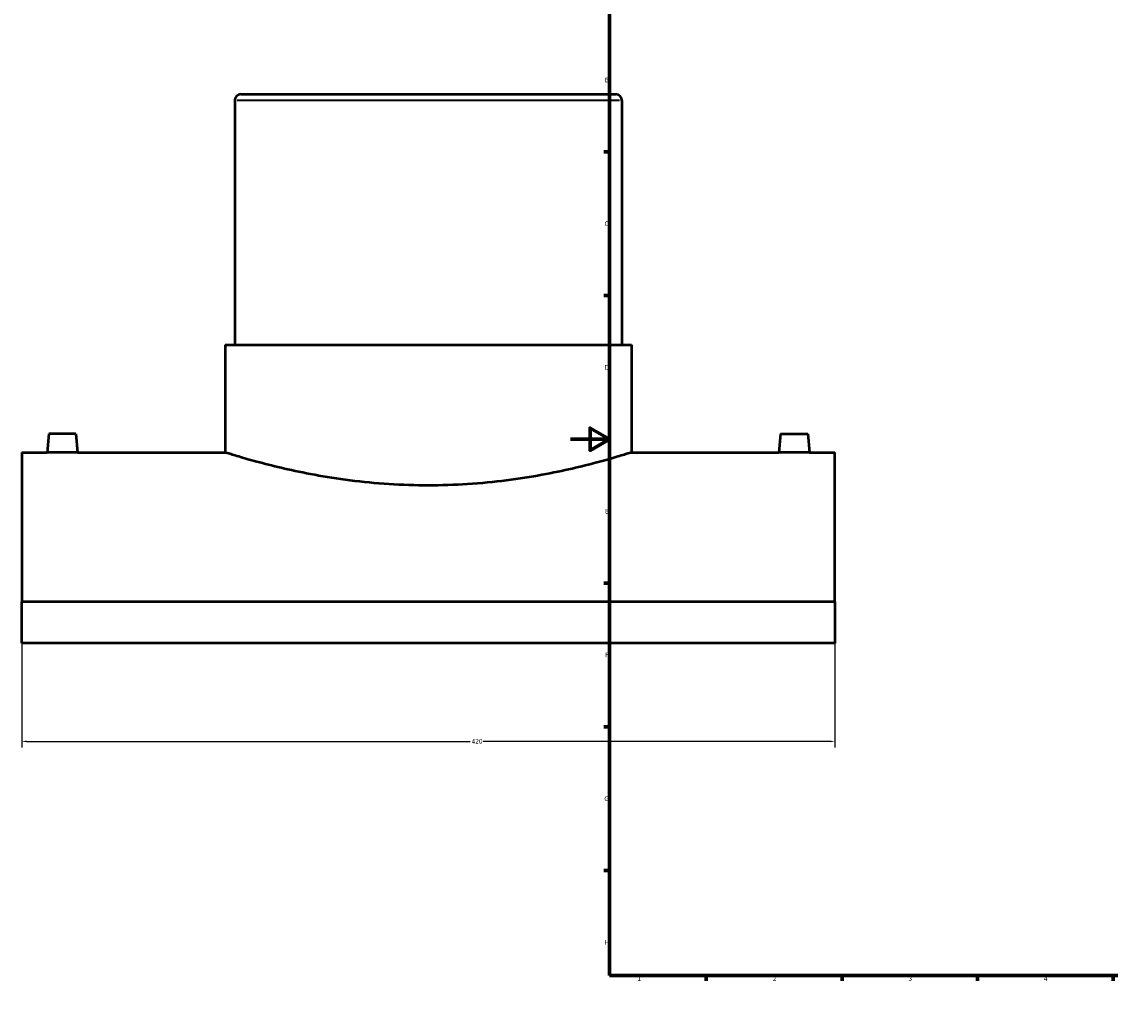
# Model space of a CAD drawing. Header units: millimetres. Extents: x -284 to 1492, y -348 to 1065.
# Tile 1 of 5: x -284 to 279, y 0 to 513. Entities that reach past the tile are written whole.
import ezdxf

# ---------------------------------------------------------------- set-up
doc = ezdxf.new("R2010")
doc.units = ezdxf.units.MM
for name, color, linetype, lineweight in [('Border (ANSI)', 7, 'Continuous', 70), ('Dimension (ANSI)', 7, 'Continuous', 25), ('Visible (ANSI)', 7, 'Continuous', 50), ('Visible Narrow (ANSI)', 7, 'Continuous', 35)]:
    doc.layers.add(name, color=color, linetype=linetype, lineweight=lineweight)
doc.styles.add('Note Text (ANSI)', font='tahoma.ttf')
doc.dimstyles.new('Default - mm (ANSI)', dxfattribs={"dimtxt": 2.4, "dimasz": 2.5, "dimexe": 3.175, "dimexo": 1.6002, "dimgap": 0.8, "dimtad": 0, "dimtoh": 1, "dimdec": 0, "dimrnd": 1e-08, "dimzin": 4, "dimdsep": 46, "dimtxsty": 'Note Text (ANSI)', "dimcen": 0.09, "dimdle": 10, "dimclrd": 256, "dimclre": 256, "dimclrt": 5, "dimadec": 1, "dimazin": 1, "dimtfac": 1.27, "dimtofl": 0, "dimtmove": 0, "dimatfit": 3, "dimfxl": 1, "dimtolj": 1, "dimtzin": 4, "dimlwd": -1, "dimlwe": -1, "dimarcsym": 0})

# ---------------------------------------------------------------- blocks, each defined once
blk = doc.blocks.new('Borders Default Border')
at = {"layer": 'Border (ANSI)'}
for p, q in [((70.08, 574), (70.08, 576.8)), ((140.17, 574), (140.17, 576.8)), ((210.25, 574), (210.25, 576.8)), ((280.33, 574), (280.33, 576.8)), ((350.42, 574), (350.42, 576.8)), ((490.58, 574), (490.58, 576.8)), ((560.67, 574), (560.67, 576.8)), ((630.75, 574), (630.75, 576.8)), ((700.83, 574), (700.83, 576.8)), ((770.92, 574), (770.92, 576.8)), ((20, 519.75), (17.2, 519.75)), ((821, 519.75), (823.8, 519.75)), ((20, 445.5), (17.2, 445.5)), ((821, 445.5), (823.8, 445.5)), ((20, 371.25), (17.2, 371.25)), ((821, 371.25), (823.8, 371.25)), ((20, 222.75), (17.2, 222.75)), ((821, 222.75), (823.8, 222.75)), ((20, 148.5), (17.2, 148.5)), ((821, 148.5), (823.8, 148.5)), ((20, 74.25), (17.2, 74.25)), ((821, 74.25), (823.8, 74.25)), ((70.08, 20), (70.08, 17.2)), ((140.17, 20), (140.17, 17.2)), ((210.25, 20), (210.25, 17.2)), ((280.33, 20), (280.33, 17.2)), ((350.42, 20), (350.42, 17.2)), ((490.58, 20), (490.58, 17.2)), ((560.67, 20), (560.67, 17.2)), ((630.75, 20), (630.75, 17.2)), ((700.83, 20), (700.83, 17.2)), ((770.92, 20), (770.92, 17.2))]:
    blk.add_line(p, q, dxfattribs=at)
at = {"layer": 'Border (ANSI)', "flags": 128}
for points in [[(420.5, 594), (420.5, 574), (414.73, 584), (426.27, 584), (420.5, 574)], [(20, 20), (20, 574), (821, 574), (821, 20), (20, 20)], [(0, 297), (20, 297), (10, 302.77), (10, 291.23), (20, 297)], [(841, 297), (821, 297), (831, 302.77), (831, 291.23), (821, 297)], [(420.5, 0), (420.5, 20), (414.73, 10), (426.27, 10), (420.5, 20)]]:
    blk.add_lwpolyline(points, dxfattribs=at)
at = {"layer": 'Border (ANSI)', "color": 5, "true_color": 0x0000ff, "char_height": 2.4, "attachment_point": 7, "style": 'Note Text (ANSI)'}
for s, insert in [('1', (34.5, 574.4)), ('2', (104.4, 574.4)), ('3', (174.46, 574.35)), ('4', (244.45, 574.4)), ('5', (314.67, 574.35)), ('6', (384.69, 574.35)), ('7', (454.8, 574.4)), ('8', (524.84, 574.35)), ('9', (594.92, 574.35)), ('10', (664.35, 574.35)), ('11', (734.43, 574.4)), ('12', (804.52, 574.4)), ('A', (17.38, 555.68)), ('A', (821.58, 555.68)), ('B', (17.67, 481.43)), ('B', (821.87, 481.43)), ('C', (17.51, 407.13)), ('C', (821.71, 407.13)), ('D', (17.52, 332.93)), ('D', (821.72, 332.93)), ('E', (17.71, 258.68)), ('E', (821.91, 258.68)), ('F', (17.78, 184.43)), ('F', (821.98, 184.43)), ('G', (17.4, 110.13)), ('G', (821.6, 110.13)), ('H', (17.53, 35.93)), ('H', (821.73, 35.93)), ('1', (34.5, 17.2)), ('2', (104.4, 17.2)), ('3', (174.46, 17.15)), ('4', (244.45, 17.2)), ('5', (314.67, 17.15)), ('6', (384.69, 17.15)), ('7', (454.8, 17.2)), ('8', (524.84, 17.15)), ('9', (594.92, 17.15)), ('10', (664.35, 17.15)), ('11', (734.43, 17.2)), ('12', (804.52, 17.2))]:
    blk.add_mtext(s, dxfattribs=dict(at, insert=insert))
blk = doc.blocks.new('*D6')
at = {"layer": 'Defpoints', "color": 0, "transparency": 16777216}
for p in [(-283.54, 213.04), (136.46, 213.04), (136.46, 140.95)]:
    blk.add_point(p, dxfattribs=at)
at = {"layer": 'Dimension (ANSI)', "transparency": 16777216}
for p, q in [((-283.54, 211.43), (-283.54, 137.77)), ((136.46, 211.43), (136.46, 137.77)), ((-281.04, 140.95), (-51.95, 140.95)), ((133.96, 140.95), (-45.14, 140.95))]:
    blk.add_line(p, q, dxfattribs=at)
for points in [[(-281.04, 141.37), (-281.04, 140.53), (-283.54, 140.95)], [(133.96, 141.37), (133.96, 140.53), (136.46, 140.95)]]:
    blk.add_solid(points, dxfattribs=at)
at = {"layer": 'Dimension (ANSI)', "color": 5, "transparency": 16777216, "insert": (-51.15, 142.2), "char_height": 2.4, "attachment_point": 1, "style": 'Note Text (ANSI)'}
blk.add_mtext('\\A1;420', dxfattribs=at)

msp = doc.modelspace()

# ---------------------------------------------------------------- linework, layer by layer
at = {"layer": 'Visible (ANSI)'}
for p, q in [((-170.39, 475.25), (23.31, 475.25)), ((-173.54, 472.1), (-173.54, 345.75)), ((26.46, 472.1), (26.46, 345.75)), ((-178.54, 345.75), (31.46, 345.75)), ((-178.54, 345.75), (-178.54, 290.25)), ((31.46, 345.75), (31.46, 290.25)), ((-269.54, 299.85), (-270.38, 290.25)), ((-255.54, 299.85), (-269.54, 299.85)), ((-255.54, 299.85), (-254.7, 290.25)), ((108.46, 299.85), (107.62, 290.25)), ((108.46, 299.85), (122.46, 299.85)), ((122.46, 299.85), (123.3, 290.25)), ((-283.54, 290.25), (-283.54, 213.04)), ((-283.54, 290.25), (-270.38, 290.25)), ((-254.7, 290.25), (-178.54, 290.25)), ((31.46, 290.25), (107.62, 290.25)), ((123.3, 290.25), (136.46, 290.25)), ((136.46, 213.04), (136.46, 290.25)), ((136.46, 213.04), (-283.54, 213.04)), ((-283.54, 191.78), (-283.54, 213.04)), ((136.46, 213.04), (136.46, 191.78)), ((136.46, 191.78), (-283.54, 191.78))]:
    msp.add_line(p, q, dxfattribs=at)
for centre, start, end in [((-170.39, 472.1), 90, 180), ((23.31, 472.1), 0, 90)]:
    msp.add_arc(centre, 3.15, start, end, dxfattribs=at)
for points, knots in [([(-254.7, 290.25), (-254.7, 290.25), (-254.9, 290.25), (-255.7, 290.23), (-256.3, 290.22), (-257.69, 290.2), (-258.57, 290.18), (-260.51, 290.17), (-261.56, 290.16), (-262.54, 290.16), (-263.53, 290.16), (-264.58, 290.17), (-266.51, 290.18), (-267.39, 290.2), (-268.78, 290.22), (-269.39, 290.23), (-270.18, 290.25), (-270.38, 290.25), (-270.38, 290.25)], [3.545802, 3.545802, 3.545802, 3.545802, 3.84125, 3.84125, 4.136699, 4.136699, 4.432217, 4.432217, 4.727736, 4.727736, 4.727736, 5.023254, 5.023254, 5.318773, 5.318773, 5.614221, 5.614221, 5.90967, 5.90967, 5.90967, 5.90967]), ([(31.46, 290.25), (31.46, 290.25), (30.82, 290.05), (28.14, 289.21), (26.1, 288.58), (20.73, 287), (17.39, 286.04), (9.7, 283.99), (5.34, 282.89), (-3.93, 280.75), (-9.17, 279.64), (-20.59, 277.54), (-26.77, 276.56), (-39.69, 274.91), (-46.44, 274.25), (-60.04, 273.38), (-66.9, 273.16), (-80.18, 273.16), (-87.04, 273.38), (-100.64, 274.25), (-107.39, 274.91), (-120.31, 276.56), (-126.49, 277.54), (-137.91, 279.64), (-143.15, 280.75), (-152.42, 282.89), (-156.78, 283.99), (-164.47, 286.04), (-167.81, 287), (-173.18, 288.58), (-175.22, 289.21), (-177.9, 290.05), (-178.54, 290.25), (-178.54, 290.25)], [15.940504, 15.940504, 15.940504, 15.940504, 17.932692, 17.932692, 19.92488, 19.92488, 21.917068, 21.917068, 23.909256, 23.909256, 25.902195, 25.902195, 27.895133, 27.895133, 29.888071, 29.888071, 31.881009, 31.881009, 33.873947, 33.873947, 35.866885, 35.866885, 37.859823, 37.859823, 39.852762, 39.852762, 41.84495, 41.84495, 43.837138, 43.837138, 45.829326, 45.829326, 47.821513, 47.821513, 47.821513, 47.821513]), ([(123.3, 290.25), (123.3, 290.25), (123.1, 290.25), (122.3, 290.23), (121.7, 290.22), (120.31, 290.2), (119.43, 290.18), (117.49, 290.17), (116.44, 290.16), (114.47, 290.16), (113.42, 290.17), (111.49, 290.18), (110.61, 290.2), (109.22, 290.22), (108.61, 290.23), (107.82, 290.25), (107.62, 290.25), (107.62, 290.25)], [1.181934, 1.181934, 1.181934, 1.181934, 1.477383, 1.477383, 1.772831, 1.772831, 2.06835, 2.06835, 2.363868, 2.363868, 2.659386, 2.659386, 2.954905, 2.954905, 3.250353, 3.250353, 3.545802, 3.545802, 3.545802, 3.545802])]:
    msp.add_open_spline(points, degree=3, knots=knots, dxfattribs=at)
at = {"layer": 'Visible Narrow (ANSI)'}
msp.add_line((25.23, 472.1), (-172.31, 472.1), dxfattribs=at)

# ---------------------------------------------------------------- block references
msp.add_blockref('Borders Default Border', (0, 0))

# ---------------------------------------------------------------- dimensions: what is measured, and where the dimension line sits
at = {"layer": 'Dimension (ANSI)'}
dim = msp.add_linear_dim(base=(136.46, 140.95), p1=(-283.54, 213.04), p2=(136.46, 213.04), dimstyle='Default - mm (ANSI)', override={"dimgap": 0.8, "dimtoh": 0, "dimdec": 0, "dimtol": 0, "dimlim": 0, "dimtp": 0, "dimtm": 0, "dimtdec": 2, "dimatfit": 1}, dxfattribs=at)
dim.commit()
dim.dimension.update_dxf_attribs({"geometry": '*D6', "text_midpoint": (-48.54, 140.95), "dimtype": 160})

doc.saveas('drawing.dxf')
